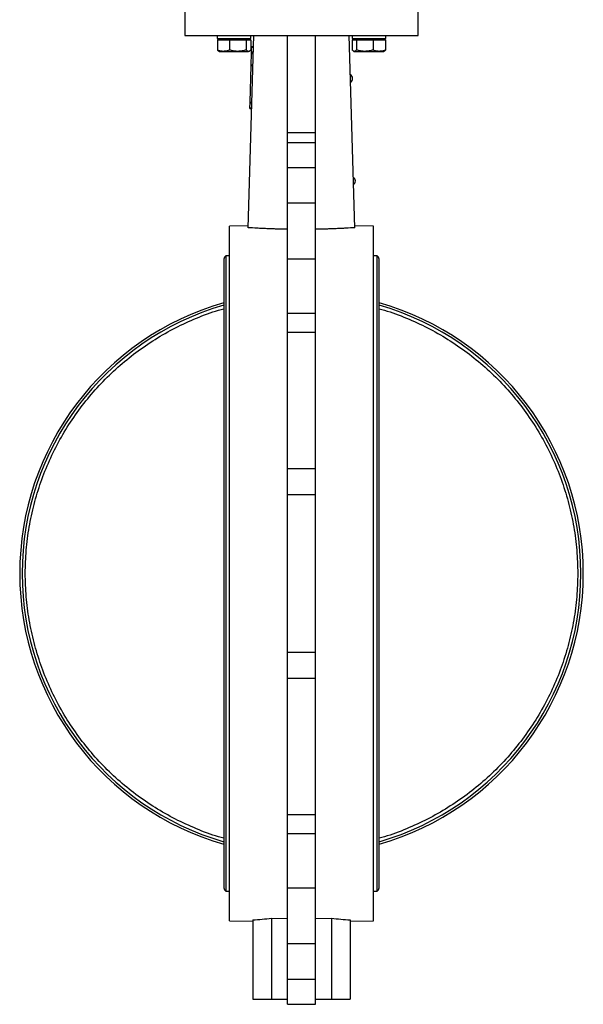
# Model space of a CAD drawing. Header units: millimetres. Extents: x 180 to 1986, y 18 to 1593.
# Tile 1 of 50: x 180 to 482, y 327 to 854. Entities that reach past the tile are written whole.
import ezdxf

# ---------------------------------------------------------------- set-up
doc = ezdxf.new("R2010")
doc.units = ezdxf.units.MM

msp = doc.modelspace()

# ---------------------------------------------------------------- linework, layer by layer
at = {"color": 7, "linetype": 'Continuous', "lineweight": 25}
for p, q in [((268.27, 862.83), (268.27, 845.83)), ((393.27, 845.83), (393.27, 862.83)), ((268.27, 845.83), (393.27, 845.83)), ((285.71, 845.83), (285.71, 844.23)), ((285.71, 844.23), (303.71, 844.23)), ((285.75, 843.63), (285.75, 838.1)), ((285.75, 843.63), (288.97, 843.63)), ((286.71, 844.23), (286.71, 843.63)), ((288.97, 843.63), (292.19, 843.63)), ((292.19, 843.63), (292.19, 838.1)), ((292.19, 843.63), (296.67, 843.63)), ((296.67, 843.63), (301.14, 843.63)), ((301.14, 843.63), (301.14, 838.1)), ((301.14, 843.63), (302.4, 843.63)), ((302.27, 742.97), (305.27, 845.83)), ((302.4, 843.63), (303.66, 843.63)), ((302.71, 843.63), (302.71, 844.23)), ((303.66, 843.63), (303.66, 838.1)), ((303.71, 844.23), (303.71, 845.83)), ((323.27, 793.95), (323.27, 845.83)), ((338.27, 793.95), (338.27, 845.83)), ((359.27, 742.97), (356.27, 845.83)), ((357.83, 845.83), (357.83, 844.23)), ((357.83, 844.23), (366.83, 844.23)), ((357.88, 843.63), (357.88, 838.1)), ((357.88, 843.63), (357.94, 843.63)), ((357.94, 843.63), (357.94, 838.1)), ((357.94, 843.63), (359.08, 843.63)), ((358.83, 844.23), (358.83, 843.63)), ((359.08, 843.63), (360.21, 843.63)), ((360.21, 843.63), (360.21, 838.1)), ((360.21, 843.63), (364.65, 843.63)), ((364.65, 843.63), (369.09, 843.63)), ((366.83, 844.23), (375.83, 844.23)), ((369.09, 843.63), (369.09, 838.1)), ((369.09, 843.63), (372.41, 843.63)), ((372.41, 843.63), (375.72, 843.63)), ((374.83, 843.63), (374.83, 844.23)), ((375.72, 843.63), (375.72, 838.1)), ((375.72, 843.63), (375.79, 843.63)), ((375.79, 843.63), (375.79, 838.1)), ((375.83, 844.23), (375.83, 845.83)), ((304.01, 837.12), (304.09, 839.62)), ((304.09, 839.62), (304.1, 840.04)), ((304.09, 839.62), (305.09, 839.59)), ((304.1, 840.04), (305.1, 840.01)), ((286.39, 837.57), (286.71, 837.38)), ((286.71, 837.38), (288.97, 837.38)), ((288.97, 837.38), (296.67, 837.38)), ((296.67, 837.38), (302.4, 837.38)), ((302.71, 837.38), (302.4, 837.38)), ((302.71, 837.38), (303.02, 837.57)), ((303.81, 830.25), (303.99, 836.29)), ((303.99, 836.29), (304, 836.7)), ((303.99, 836.29), (304.99, 836.26)), ((304, 836.7), (304.01, 837.12)), ((304, 836.7), (305, 836.68)), ((304.01, 837.12), (305.01, 837.09)), ((358.57, 837.54), (358.83, 837.38)), ((358.83, 837.38), (359.08, 837.38)), ((359.08, 837.38), (364.65, 837.38)), ((364.65, 837.38), (372.41, 837.38)), ((372.41, 837.38), (374.83, 837.38)), ((374.83, 837.38), (375.09, 837.54)), ((375.09, 837.54), (375.15, 837.57)), ((303.23, 810.25), (303.8, 829.84)), ((303.8, 829.84), (303.81, 830.25)), ((303.8, 829.84), (304.8, 829.81)), ((303.81, 830.25), (304.81, 830.22)), ((303.13, 806.72), (303.14, 807.13)), ((303.13, 806.72), (304.13, 806.69)), ((303.14, 807.13), (303.22, 809.84)), ((303.14, 807.13), (304.14, 807.1)), ((303.22, 809.84), (303.23, 810.25)), ((303.22, 809.84), (304.22, 809.81)), ((303.23, 810.25), (304.23, 810.22)), ((323.27, 793.95), (338.27, 793.95)), ((323.27, 788.52), (323.27, 793.95)), ((338.27, 788.52), (338.27, 793.95)), ((323.27, 788.52), (338.27, 788.52)), ((323.27, 775.09), (323.27, 788.52)), ((338.27, 775.09), (338.27, 788.52)), ((338.27, 775.09), (323.27, 775.09)), ((323.27, 756.09), (323.27, 775.09)), ((338.27, 756.09), (338.27, 775.09)), ((338.27, 756.09), (323.27, 756.09)), ((323.27, 726.13), (323.27, 756.09)), ((338.27, 726.13), (338.27, 756.09)), ((302.3, 744.01), (292.27, 743.83)), ((292.27, 371.83), (292.27, 743.83)), ((369.27, 743.83), (359.24, 744.01)), ((369.27, 557.83), (369.27, 743.83)), ((292.27, 727.93), (290.27, 727.93)), ((290.27, 727.93), (290.27, 387.73)), ((371.27, 727.93), (369.27, 727.93)), ((371.27, 387.73), (371.27, 727.93)), ((289.27, 726.18), (289.27, 389.48)), ((338.27, 726.13), (323.27, 726.13)), ((323.27, 697.25), (323.27, 726.13)), ((338.27, 697.25), (338.27, 726.13)), ((372.27, 389.48), (372.27, 726.18)), ((323.27, 697.25), (338.27, 697.25)), ((323.27, 686.92), (323.27, 697.25)), ((338.27, 686.92), (338.27, 697.25)), ((338.27, 686.92), (323.27, 686.92)), ((323.27, 614.03), (323.27, 686.92)), ((338.27, 614.03), (338.27, 686.92)), ((323.27, 614.03), (338.27, 614.03)), ((323.27, 599.91), (323.27, 614.03)), ((338.27, 599.91), (338.27, 614.03)), ((323.27, 515.75), (323.27, 599.91)), ((338.27, 599.91), (323.27, 599.91)), ((338.27, 515.75), (338.27, 599.91)), ((369.27, 371.83), (369.27, 557.83)), ((323.27, 515.75), (338.27, 515.75)), ((323.27, 501.63), (323.27, 515.75)), ((338.27, 501.63), (338.27, 515.75)), ((338.27, 501.63), (323.27, 501.63)), ((323.27, 428.75), (323.27, 501.63)), ((338.27, 428.75), (338.27, 501.63)), ((323.27, 428.75), (338.27, 428.75)), ((323.27, 418.41), (323.27, 428.75)), ((338.27, 418.41), (338.27, 428.75)), ((338.27, 418.41), (323.27, 418.41)), ((323.27, 389.54), (323.27, 418.41)), ((338.27, 389.54), (338.27, 418.41)), ((290.27, 387.73), (292.27, 387.73)), ((323.27, 389.54), (338.27, 389.54)), ((323.27, 359.58), (323.27, 389.54)), ((338.27, 359.58), (338.27, 389.54)), ((369.27, 387.73), (371.27, 387.73)), ((292.27, 371.83), (304.77, 371.61)), ((304.77, 372.3), (304.77, 329.83)), ((314.77, 373.26), (323.27, 373.11)), ((314.77, 373.26), (314.77, 329.83)), ((338.27, 373.11), (346.77, 373.26)), ((346.77, 373.26), (346.77, 329.83)), ((356.77, 372.3), (356.77, 329.83)), ((356.77, 371.61), (369.27, 371.83)), ((338.27, 359.58), (323.27, 359.58)), ((323.27, 340.58), (323.27, 359.58)), ((338.27, 340.58), (338.27, 359.58)), ((323.27, 340.58), (338.27, 340.58)), ((323.27, 327.15), (323.27, 340.58)), ((338.27, 327.15), (338.27, 340.58)), ((304.77, 329.83), (314.77, 329.83)), ((314.77, 329.83), (323.27, 329.83)), ((323.27, 327.15), (338.27, 327.15)), ((338.27, 329.83), (346.77, 329.83)), ((346.77, 329.83), (356.77, 329.83))]:
    msp.add_line(p, q, dxfattribs=at)
for centre, radius, start, end in [((355.73, 822.86), 2.4, 2.137, 61.5005), ((355.73, 822.91), 2.4, 301.8378, 0.9475), ((357.21, 767.88), 2.4, 2.137, 58.0338), ((357.21, 767.93), 2.4, 305.3043, 0.9475), ((291.3, 726.18), 2.03, 120.5102, 180), ((370.24, 726.18), 2.03, 0, 59.4898), ((330.77, 557.83), 150.8, 105.9739, 254.0261), ((330.77, 557.83), 149.51, 106.1153, 253.8847), ((330.77, 557.83), 150.8, 285.9739, 74.0261), ((330.77, 557.83), 149.51, 286.1153, 73.8847), ((291.3, 389.48), 2.03, 180, 239.4898), ((370.24, 389.48), 2.03, 300.5102, 0)]:
    msp.add_arc(centre, radius, start, end, dxfattribs=at)
for centre, start_param, end_param in [((292.06, 557.83), 4.780784, 4.8348), ((369.48, 557.83), 4.589977, 4.643994)]:
    msp.add_ellipse(centre, major_axis=(186, 0), ratio=0.999844, start_param=start_param, end_param=end_param, dxfattribs=at)
for points, knots in [([(288.97, 837.38), (288.08, 837.48), (287, 837.6), (285.95, 838.02), (285.75, 838.1)], [0, 0, 0, 0, 0.811304, 1, 1, 1, 1]), ([(285.75, 838.1), (285.95, 837.87), (286.16, 837.64), (286.38, 837.57), (286.39, 837.57)], [0, 0, 0, 0, 0.9634135, 1, 1, 1, 1]), ([(292.19, 838.1), (291.35, 837.8), (290.29, 837.42), (289.2, 837.39), (288.97, 837.38)], [0, 0, 0, 0, 0.785622, 1, 1, 1, 1]), ([(296.67, 837.38), (296.56, 837.38), (295.76, 837.39), (294.24, 837.55), (292.88, 837.91), (292.19, 838.1)], [0, 0, 0, 0, 0.070086, 0.530782, 1, 1, 1, 1]), ([(301.14, 838.1), (300.42, 837.9), (298.95, 837.5), (297.43, 837.42), (296.67, 837.38)], [0, 0, 0, 0, 0.495458, 1, 1, 1, 1]), ([(302.4, 837.38), (302.37, 837.38), (302.15, 837.39), (301.72, 837.55), (301.34, 837.91), (301.14, 838.1)], [0, 0, 0, 0, 0.0700858, 0.5307822, 1, 1, 1, 1]), ([(303.66, 838.1), (303.46, 837.9), (303.05, 837.5), (302.62, 837.42), (302.4, 837.38)], [0, 0, 0, 0, 0.495458, 1, 1, 1, 1]), ([(359.08, 837.38), (359.05, 837.38), (358.85, 837.39), (358.46, 837.55), (358.12, 837.91), (357.94, 838.1)], [0, 0, 0, 0, 0.070086, 0.530782, 1, 1, 1, 1]), ([(360.21, 838.1), (360.02, 837.9), (359.65, 837.5), (359.27, 837.42), (359.08, 837.38)], [0, 0, 0, 0, 0.495458, 1, 1, 1, 1]), ([(364.65, 837.38), (364.54, 837.38), (363.75, 837.39), (362.24, 837.55), (360.89, 837.91), (360.21, 838.1)], [0, 0, 0, 0, 0.070086, 0.530782, 1, 1, 1, 1]), ([(369.09, 838.1), (368.37, 837.9), (366.92, 837.5), (365.41, 837.42), (364.65, 837.38)], [0, 0, 0, 0, 0.495458, 1, 1, 1, 1]), ([(372.41, 837.38), (371.5, 837.48), (370.38, 837.6), (369.3, 838.02), (369.09, 838.1)], [0, 0, 0, 0, 0.811304, 1, 1, 1, 1]), ([(375.72, 838.1), (374.86, 837.8), (373.77, 837.42), (372.65, 837.39), (372.41, 837.38)], [0, 0, 0, 0, 0.785622, 1, 1, 1, 1]), ([(375.08, 837.56), (375.12, 837.57), (375.34, 837.65), (375.55, 837.89), (375.72, 838.1)], [0, 0, 0, 0, 0.17233, 1, 1, 1, 1]), ([(323.27, 742.14), (321.36, 742.16), (319.48, 742.19), (316.69, 742.26), (315.78, 742.29), (313.96, 742.36), (313.07, 742.39), (311.3, 742.47), (310.42, 742.51), (308.71, 742.59), (307.86, 742.64), (305.38, 742.78), (303.79, 742.87), (302.27, 742.97)], [0, 0, 0, 0, 0.25, 0.25, 0.375, 0.375, 0.5, 0.5, 0.625, 0.625, 0.75, 0.75, 1, 1, 1, 1]), ([(359.27, 742.97), (357.74, 742.87), (356.15, 742.78), (353.66, 742.64), (352.81, 742.59), (351.1, 742.51), (350.22, 742.47), (348.45, 742.39), (347.55, 742.36), (345.74, 742.29), (344.83, 742.26), (342.06, 742.19), (340.18, 742.16), (338.27, 742.14)], [0, 0, 0, 0, 0.25, 0.25, 0.375, 0.375, 0.5, 0.5, 0.625, 0.625, 0.75, 0.75, 1, 1, 1, 1])]:
    msp.add_open_spline(points, degree=3, knots=knots, dxfattribs=at)
at = {"color": 8, "linetype": 'Continuous', "lineweight": 25}
for points, knots in [([(289.27, 416.08), (288.29, 416.34), (283.28, 417.65), (274.56, 421.01), (263.2, 426.17), (252.36, 432.34), (242.06, 439.39), (232.4, 447.29), (223.43, 455.97), (215.23, 465.38), (207.85, 475.44), (201.35, 486.09), (195.76, 497.25), (191.14, 508.84), (187.51, 520.78), (184.89, 532.99), (183.32, 545.37), (182.79, 557.83), (183.32, 570.3), (184.89, 582.68), (187.51, 594.88), (191.14, 606.82), (195.76, 618.41), (201.35, 629.57), (207.85, 640.22), (215.23, 650.29), (223.43, 659.69), (232.4, 668.37), (242.06, 676.27), (252.36, 683.32), (263.21, 689.5), (274.56, 694.66), (283.28, 698.02), (288.29, 699.33), (289.27, 699.58)], [0, 0, 0, 0, 0.008017, 0.040816, 0.073615, 0.106415, 0.139214, 0.172013, 0.204812, 0.237611, 0.270411, 0.30321, 0.336009, 0.368808, 0.401607, 0.434406, 0.467205, 0.500004, 0.532803, 0.565601, 0.5984, 0.631199, 0.663998, 0.696797, 0.729595, 0.762394, 0.795193, 0.827992, 0.86079, 0.893589, 0.926387, 0.959186, 0.991984, 1, 1, 1, 1]), ([(372.27, 699.59), (373.25, 699.33), (378.25, 698.02), (386.98, 694.66), (398.33, 689.5), (409.18, 683.32), (419.48, 676.27), (429.14, 668.38), (438.11, 659.7), (446.31, 650.29), (453.69, 640.23), (460.19, 629.58), (465.78, 618.42), (470.4, 606.82), (474.03, 594.88), (476.64, 582.68), (478.22, 570.3), (478.74, 557.83), (478.22, 545.37), (476.64, 532.99), (474.03, 520.78), (470.4, 508.84), (465.77, 497.25), (460.19, 486.09), (453.69, 475.44), (446.31, 465.38), (438.1, 455.97), (429.14, 447.29), (419.48, 439.4), (409.18, 432.35), (398.33, 426.17), (386.98, 421.01), (378.25, 417.65), (373.25, 416.34), (372.27, 416.08)], [0, 0, 0, 0, 0.0080166, 0.0408159, 0.0736152, 0.1064145, 0.1392138, 0.172013, 0.2048122, 0.2376114, 0.2704105, 0.3032096, 0.3360087, 0.3688077, 0.4016068, 0.4344058, 0.4672047, 0.5000037, 0.5328026, 0.5656015, 0.5984003, 0.6311992, 0.663998, 0.6967967, 0.7295955, 0.7623942, 0.7951929, 0.8279916, 0.8607902, 0.8935888, 0.9263874, 0.9591859, 0.9919844, 1, 1, 1, 1])]:
    msp.add_open_spline(points, degree=3, knots=knots, dxfattribs=at)

doc.saveas('drawing.dxf')
